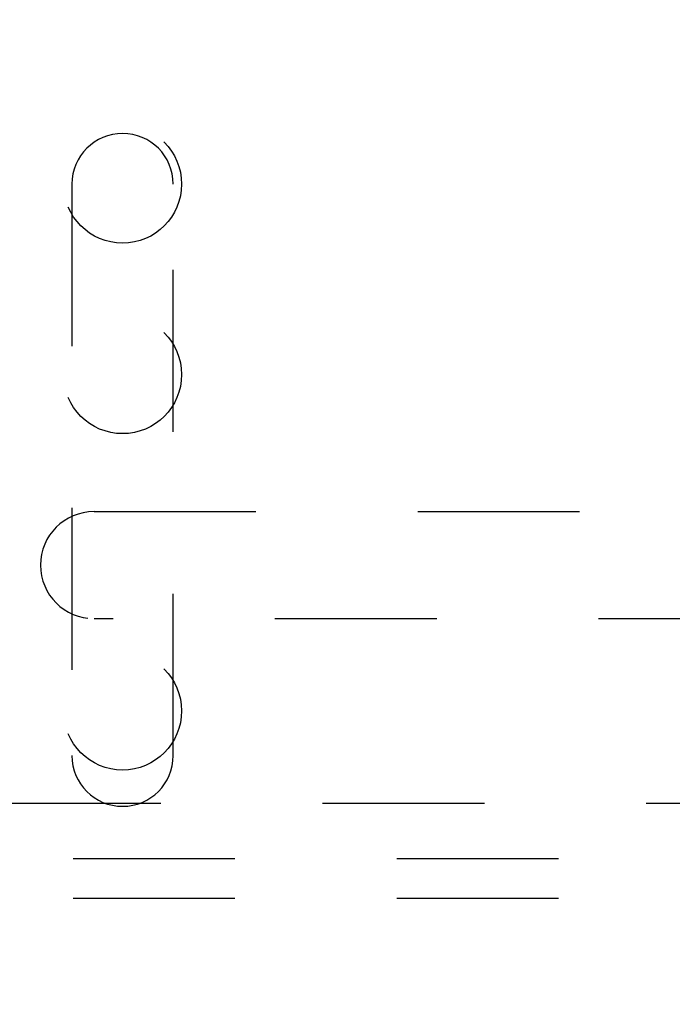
# Model space of a CAD drawing. Header units: inches. Extents: x 0 to 77.3, y 0 to 50.
# Tile 42 of 52: x 70.4 to 72.1, y 39.5 to 42. Entities that reach past the tile are written whole.
import ezdxf

# ---------------------------------------------------------------- set-up
doc = ezdxf.new("R2010")
doc.units = ezdxf.units.IN
doc.header["$LTSCALE"] = 4.25
doc.header["$MEASUREMENT"] = 0
doc.linetypes.add('HIDDEN', pattern=[0.2, 0.1, -0.1])
doc.layers.get('0').update_dxf_attribs({"linetype": 'CONTINUOUS'})
doc.layers.add('DEFAULT_2', color=8, linetype='HIDDEN')
doc.layers.add('DIMENSIONS', color=7, linetype='CONTINUOUS')
doc.styles.get("Standard").update_dxf_attribs({"font": 'arial.ttf'})
doc.dimstyles.new('DIMSTYLE_1', dxfattribs={"dimtxt": 0.340909, "dimasz": 0.454545, "dimexe": 0.09, "dimexo": 0.07, "dimgap": 0.0375, "dimtad": 0, "dimtih": 1, "dimtoh": 1, "dimzin": 4, "dimdsep": 46, "dimtxsty": 'Standard', "dimblk": '_FILLED', "dimblk1": '_FILLED', "dimblk2": '_FILLED', "dimcen": 0.09, "dimadec": 3, "dimazin": 1, "dimtfac": 1, "dimtdec": 3, "dimtofl": 0, "dimtmove": 0, "dimatfit": 3, "dimldrblk": '_FILLED', "dimfxl": 0, "dimtolj": 1, "dimtzin": 4, "dimarcsym": 0})

# ---------------------------------------------------------------- blocks, each defined once
blk = doc.blocks.new('_FILLED')
at = {"color": 0, "linetype": 'ByBlock'}
blk.add_solid([(0, 0), (-1, 0.2), (-1, -0.2)], dxfattribs=at)
blk = doc.blocks.new('*D10')
at = {"layer": 'DIMENSIONS', "color": 2, "linetype": 'Continuous'}
for p, q in [((66.0056, 42.1049), (74.9428, 42.1049)), ((74.5338, 42.1049), (74.5338, 40.0708)), ((74.5338, 37.3549), (74.5338, 39.389)), ((73.8706, 37.3549), (74.9428, 37.3549))]:
    blk.add_line(p, q, dxfattribs=at)
at = {"layer": 'DIMENSIONS', "color": 2, "linetype": 'Continuous', "xscale": 0.4545454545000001, "yscale": 0.4545454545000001, "zscale": 0.4545454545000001}
for p, rotation in [((74.5338, 42.1049), 90), ((74.5338, 37.3549), 270)]:
    blk.add_blockref('_FILLED', p, dxfattribs=dict(at, rotation=rotation))
at = {"layer": 'DIMENSIONS', "color": 2, "linetype": 'Continuous', "insert": (74.5338, 39.9004), "char_height": 0.34091, "width": 0.926411, "attachment_point": 2, "line_spacing_factor": 0.9}
blk.add_mtext('4.75', dxfattribs=at)
blk = doc.blocks.new('*D12')
at = {"layer": 'DIMENSIONS', "color": 2, "linetype": 'Continuous'}
for p, q in [((65.6874, 41.7867), (65.6874, 35.3327)), ((73.6874, 37.1797), (73.6874, 35.3327)), ((65.6874, 35.7418), (69.0538, 35.7418)), ((73.6874, 35.7418), (70.3211, 35.7418))]:
    blk.add_line(p, q, dxfattribs=at)
at = {"layer": 'DIMENSIONS', "color": 2, "linetype": 'Continuous', "xscale": 0.4545454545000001, "yscale": 0.4545454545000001, "zscale": 0.4545454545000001, "rotation": 180}
blk.add_blockref('_FILLED', (65.6874, 35.7418), dxfattribs=at)
at = {"layer": 'DIMENSIONS', "color": 2, "linetype": 'Continuous', "xscale": 0.4545454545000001, "yscale": 0.4545454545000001, "zscale": 0.4545454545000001}
blk.add_blockref('_FILLED', (73.6874, 35.7418), dxfattribs=at)
at = {"layer": 'DIMENSIONS', "color": 2, "linetype": 'Continuous', "insert": (69.6874, 35.9123), "char_height": 0.34091, "width": 0.926411, "attachment_point": 2, "line_spacing_factor": 0.9}
blk.add_mtext('8.00', dxfattribs=at)

msp = doc.modelspace()

# ---------------------------------------------------------------- linework, layer by layer
at = {"layer": 'DEFAULT_2', "color": 8, "linetype": 'HIDDEN'}
for p, q in [((70.554445, 41.604909), (70.554445, 40.104909)), ((70.820445, 40.104909), (70.820445, 41.604909)), ((70.612445, 40.745409), (73.212445, 40.745409)), ((73.212445, 40.464409), (70.612445, 40.464409)), ((70.362445, 39.979909), (73.612445, 39.979909)), ((73.532445, 39.833909), (57.842445, 39.833909)), ((73.532445, 39.729909), (57.842445, 39.729909))]:
    msp.add_line(p, q, dxfattribs=at)
for centre in [(70.687445, 41.605009), (70.687445, 41.105009), (70.687445, 40.222209)]:
    msp.add_circle(centre, 0.155, dxfattribs=at)
for centre, radius, start, end in [((70.687445, 41.604909), 0.133, 0, 180), ((70.612445, 40.604909), 0.1405, 90, 270), ((70.687445, 40.104909), 0.133, 180, 360)]:
    msp.add_arc(centre, radius, start, end, dxfattribs=at)

# ---------------------------------------------------------------- dimensions: what is measured, and where the dimension line sits
at = {"layer": 'DIMENSIONS', "color": 2, "linetype": 'Continuous'}
for base, p1, p2, angle, picture, middle in [((74.533752, 42.104909), (73.800627, 37.354909), (65.935627, 42.104909), 90, '*D10', (74.526338, 39.726741)), ((65.687445, 35.741812), (73.687445, 37.249727), (65.687445, 41.856727), 180, '*D12', (69.685735, 35.739909))]:
    dim = msp.add_linear_dim(base=base, p1=p1, p2=p2, angle=angle, dimstyle='DIMSTYLE_1', dxfattribs=at)
    dim.commit()
    dim.dimension.update_dxf_attribs({"geometry": picture, "text_midpoint": middle, "dimtype": 160})

doc.saveas('drawing.dxf')
